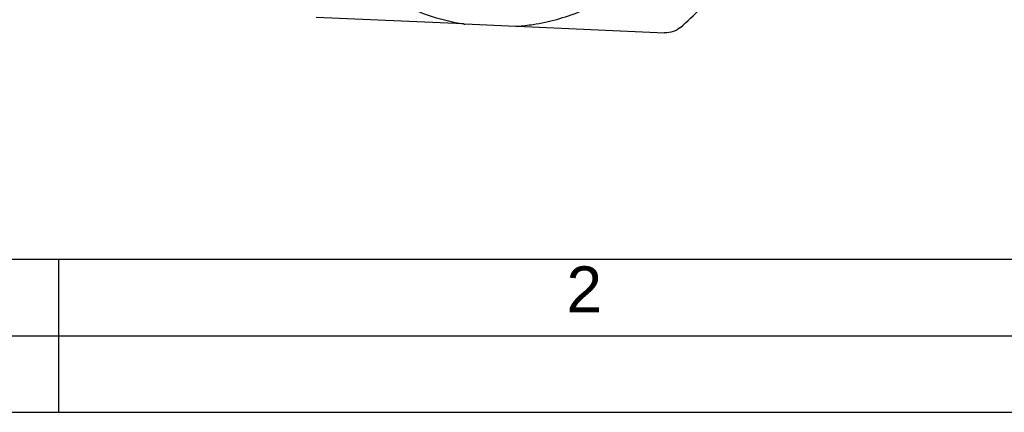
# Model space of a CAD drawing. Header units: millimetres. Extents: x -213 to 420, y -2 to 297.
# Tile 3 of 37: x 127 to 192, y 0 to 26. Entities that reach past the tile are written whole.
import ezdxf

# ---------------------------------------------------------------- set-up
doc = ezdxf.new("R2010")
doc.units = ezdxf.units.MM
doc.header["$LTSCALE"] = 23.1
doc.layers.get('0').update_dxf_attribs({"linetype": 'CONTINUOUS'})
doc.layers.add('COMPONENTS', color=7, linetype='CONTINUOUS')
doc.styles.add('TEXTSTYLE_2', font='arial.ttf')

msp = doc.modelspace()

# ---------------------------------------------------------------- linework, layer by layer
at = {"color": 7, "linetype": 'CONTINUOUS'}
msp.add_line((25, 10), (410, 10), dxfattribs=at)
at = {"color": 2, "linetype": 'CONTINUOUS'}
for p, q in [((130, 0), (130, 10)), ((20, 5), (415, 5)), ((0, 0), (232.75, 0))]:
    msp.add_line(p, q, dxfattribs=at)
at = {"layer": 'COMPONENTS', "color": 7, "linetype": 'CONTINUOUS'}
for p, q in [((156.46337, 25.38675), (146.82713, 25.8099)), ((159.87765, 25.22553), (156.54839, 25.37172)), ((159.87765, 25.22553), (159.88729, 25.22623)), ((159.96228, 25.2331), (169.61634, 24.80916))]:
    msp.add_line(p, q, dxfattribs=at)
for centre, radius, start, end in [((158.93812, 40.29842), 15.11683, 244.0493676, 260.5772919), ((159.71582, 37.84913), 16.75385, 310.7702827, 316.8328167), ((158.87965, 39.99324), 14.8062, 260.6071767, 260.9410151), ((158.85862, 39.35466), 14.16583, 274.1642788, 274.4691613)]:
    msp.add_arc(centre, radius, start, end, dxfattribs=at)
for points, knots in [([(159.96245, 25.2319), (160.31581, 25.25952), (161.71248, 25.42124), (163.08492, 25.79608), (164.05928, 26.19043)], [0, 0, 0, 0, 0.25216364, 1, 1, 1, 1]), ([(170.65655, 25.16087), (170.51693, 25.04048), (170.18341, 24.85149), (169.80447, 24.8009), (169.61634, 24.80916)], [0, 0, 0, 0, 0.49469851, 1, 1, 1, 1])]:
    msp.add_open_spline(points, degree=3, knots=knots, dxfattribs=at)

# ---------------------------------------------------------------- texts
at = {"color": 2, "linetype": 'CONTINUOUS', "insert": (163.19369, 9.53753), "char_height": 3, "width": 2.330855, "attachment_point": 1, "line_spacing_factor": 0.9, "style": 'TEXTSTYLE_2'}
msp.add_mtext('2', dxfattribs=at)

doc.saveas('drawing.dxf')
